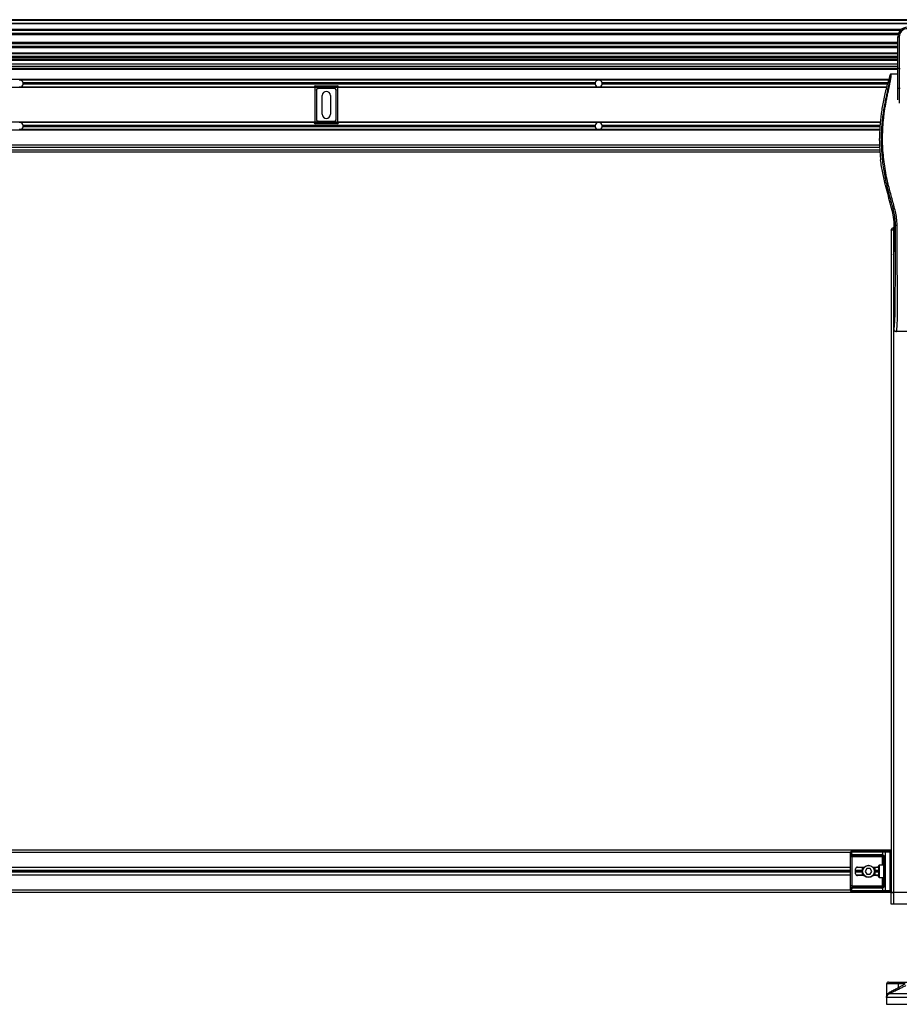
# Model space of a CAD drawing. Header units: millimetres. Extents: x 0 to 420, y 0 to 297.
# Tile 79 of 112: x 187 to 211, y 203 to 231. Entities that reach past the tile are written whole.
import ezdxf

# ---------------------------------------------------------------- set-up
doc = ezdxf.new("R2010")
doc.units = ezdxf.units.MM

msp = doc.modelspace()

# ---------------------------------------------------------------- linework, layer by layer
at = {"color": 7, "linetype": 'Continuous', "lineweight": 25}
for p, q in [((221.47485, 230.55036), (57.38595, 230.55036)), ((221.47485, 230.52431), (57.38595, 230.52431)), ((221.47485, 230.44617), (57.38595, 230.44617)), ((221.47485, 230.43289), (57.38595, 230.43289)), ((211.46023, 230.27948), (163.77024, 230.27948)), ((211.43025, 230.24926), (163.80022, 230.24926)), ((211.38506, 230.17142), (163.84542, 230.17142)), ((211.37487, 230.13623), (163.85561, 230.13623)), ((211.36906, 229.92265), (163.86142, 229.92265)), ((211.36906, 229.88746), (163.86142, 229.88746)), ((211.36906, 229.85169), (211.36906, 230.08153)), ((211.36906, 230.08153), (211.40813, 230.08153)), ((211.36906, 229.68627), (211.36906, 229.85169)), ((211.40813, 230.08153), (211.40813, 229.20285)), ((211.36906, 229.80962), (163.86142, 229.80962)), ((211.36906, 229.7794), (163.86142, 229.7794)), ((211.36906, 229.62599), (163.86142, 229.62599)), ((211.36906, 229.61271), (163.86142, 229.61271)), ((211.36906, 229.20285), (211.36906, 229.68627)), ((211.36906, 229.53457), (163.86142, 229.53457)), ((211.36906, 229.50852), (163.86142, 229.50852)), ((211.36906, 229.4955), (163.86142, 229.4955)), ((211.36906, 229.44341), (163.86142, 229.44341)), ((211.36906, 229.43039), (163.86142, 229.43039)), ((211.36906, 229.3262), (163.86142, 229.3262)), ((211.26021, 229.4955), (211.26021, 229.50852)), ((211.29928, 229.50852), (211.29928, 229.4955)), ((211.36906, 229.26109), (163.86142, 229.26109)), ((211.36906, 229.20639), (163.86142, 229.20639)), ((211.36906, 229.19337), (163.86142, 229.19337)), ((211.36906, 229.18034), (163.86142, 229.18034)), ((211.36906, 229.05272), (211.17995, 229.05272)), ((211.36906, 228.66898), (211.36906, 229.20285)), ((211.40813, 229.20285), (211.36906, 229.20285)), ((211.40813, 229.20285), (211.40813, 228.65247)), ((211.40813, 229.20285), (211.43417, 229.20285)), ((211.11663, 228.90035), (177.13678, 228.90035)), ((187.22742, 228.88863), (187.19563, 228.88863)), ((203.12267, 228.88863), (187.22742, 228.88863)), ((203.04261, 228.81049), (187.30748, 228.81049)), ((203.04261, 228.77403), (187.30748, 228.77403)), ((203.0409, 228.79226), (187.3092, 228.79226)), ((195.34674, 228.73043), (195.34674, 228.70439)), ((195.34674, 228.73043), (195.94534, 228.73043)), ((195.94534, 228.73043), (195.94534, 228.70439)), ((203.15447, 228.88863), (203.12267, 228.88863)), ((211.11328, 228.88863), (203.15447, 228.88863)), ((211.09092, 228.81049), (203.23452, 228.81049)), ((211.08049, 228.77403), (203.23452, 228.77403)), ((211.08571, 228.79226), (203.23624, 228.79226)), ((211.0548, 228.68417), (177.19861, 228.68417)), ((187.22742, 228.69589), (187.19563, 228.69589)), ((195.30794, 228.69589), (187.22742, 228.69589)), ((195.30768, 228.69137), (195.33372, 228.69137)), ((195.30768, 228.68417), (195.30768, 228.69137)), ((195.33372, 228.69137), (195.33372, 227.72109)), ((195.94534, 228.70439), (195.34674, 228.70439)), ((195.37834, 228.6151), (195.37777, 228.61567)), ((195.37777, 228.61567), (195.37777, 227.79679)), ((195.37834, 228.6151), (195.37834, 227.79736)), ((195.41684, 228.65474), (195.41741, 228.65417)), ((195.87525, 228.65474), (195.41684, 228.65474)), ((195.87468, 228.65417), (195.41741, 228.65417)), ((195.53535, 227.94577), (195.53535, 228.46669)), ((195.75674, 228.46669), (195.75674, 227.94577)), ((195.87468, 228.65417), (195.87525, 228.65474)), ((195.91432, 228.61567), (195.91375, 228.6151)), ((195.91375, 227.79736), (195.91375, 228.6151)), ((195.91432, 227.79679), (195.91432, 228.61567)), ((195.95837, 227.72109), (195.95837, 228.69137)), ((195.95837, 228.69137), (195.98441, 228.69137)), ((203.12267, 228.69589), (195.98415, 228.69589)), ((195.98441, 228.69137), (195.98441, 228.68417)), ((203.15447, 228.69589), (203.12267, 228.69589)), ((211.05814, 228.69589), (203.15447, 228.69589)), ((211.36906, 228.34637), (211.36906, 228.66898)), ((211.43417, 228.65247), (211.40813, 228.65247)), ((211.40813, 228.65247), (211.40813, 228.25734)), ((210.88613, 227.72829), (177.36728, 227.72829)), ((187.22742, 227.71657), (187.19563, 227.71657)), ((195.30794, 227.71657), (187.22742, 227.71657)), ((195.30768, 227.72109), (195.30768, 227.72829)), ((195.30768, 227.72109), (195.33372, 227.72109)), ((195.34674, 227.70807), (195.94534, 227.70807)), ((195.34674, 227.70807), (195.34674, 227.68203)), ((195.94534, 227.68203), (195.34674, 227.68203)), ((195.37777, 227.79679), (195.37834, 227.79736)), ((195.41741, 227.75829), (195.41684, 227.75772)), ((195.41684, 227.75772), (195.87525, 227.75772)), ((195.41741, 227.75829), (195.87468, 227.75829)), ((195.87525, 227.75772), (195.87468, 227.75829)), ((195.91375, 227.79736), (195.91432, 227.79679)), ((195.94534, 227.70807), (195.94534, 227.68203)), ((195.95837, 227.72109), (195.98441, 227.72109)), ((203.12267, 227.71657), (195.98415, 227.71657)), ((195.98441, 227.72829), (195.98441, 227.72109)), ((203.15447, 227.71657), (203.12267, 227.71657)), ((210.88492, 227.71657), (203.15447, 227.71657)), ((210.86958, 227.51211), (177.38383, 227.51211)), ((187.22742, 227.52383), (187.19563, 227.52383)), ((203.12267, 227.52383), (187.22742, 227.52383)), ((203.04261, 227.63843), (187.30748, 227.63843)), ((203.04261, 227.60197), (187.30748, 227.60197)), ((203.0409, 227.6202), (187.3092, 227.6202)), ((203.15447, 227.52383), (203.12267, 227.52383)), ((210.87, 227.52383), (203.15447, 227.52383)), ((210.87689, 227.63843), (203.23452, 227.63843)), ((210.87314, 227.60197), (203.23452, 227.60197)), ((210.87502, 227.6202), (203.23624, 227.6202)), ((210.86117, 227.22584), (210.86117, 227.282)), ((177.38009, 226.91696), (210.87332, 226.91696)), ((177.38418, 226.96905), (210.86923, 226.96905)), ((210.86692, 227.03417), (177.38648, 227.03417)), ((210.86344, 227.09928), (177.38996, 227.09928)), ((210.88824, 226.7269), (210.89248, 226.691)), ((211.03289, 225.98403), (211.03824, 225.96249)), ((211.18674, 224.75515), (211.18674, 206.52305)), ((211.18675, 224.75515), (211.18675, 224.76818)), ((211.18675, 224.76818), (211.23884, 224.76818)), ((211.23884, 224.75515), (211.18675, 224.75515)), ((211.23884, 224.82027), (211.23884, 224.76818)), ((211.23884, 224.82027), (211.2703, 224.82027)), ((211.23884, 224.76818), (211.23884, 224.75515)), ((211.2703, 224.76818), (211.23884, 224.76818)), ((211.24644, 224.75515), (211.23884, 224.75515)), ((211.24644, 224.75515), (211.25185, 224.75515)), ((211.25185, 224.75515), (211.25185, 206.52305)), ((211.25185, 224.75515), (211.2703, 224.75515)), ((211.29747, 224.89841), (211.2703, 224.89841)), ((211.2703, 224.24893), (211.2703, 224.89841)), ((211.25185, 224.07796), (211.26698, 224.18197)), ((211.25185, 224.07796), (211.25185, 222.04638)), ((213.38732, 221.96825), (211.33029, 221.96825)), ((211.18674, 207.69512), (177.06667, 207.69512)), ((210.06677, 207.63), (178.18664, 207.63)), ((210.06677, 206.58035), (210.06677, 207.63782)), ((210.09347, 207.63782), (210.06677, 207.63782)), ((210.95167, 207.63782), (210.09347, 207.63782)), ((210.09347, 207.63782), (210.09347, 207.56413)), ((210.09802, 207.66907), (210.11557, 207.66907)), ((210.11557, 207.66907), (210.97377, 207.66907)), ((210.95167, 207.56413), (210.95167, 207.63782)), ((211.01613, 207.63782), (210.95167, 207.63782)), ((210.97377, 207.66907), (211.01613, 207.66907)), ((211.01613, 207.66907), (211.15548, 207.66907)), ((211.01613, 207.66907), (211.01613, 207.63782)), ((211.01613, 207.63782), (211.01613, 206.58035)), ((211.15548, 207.63782), (211.01613, 207.63782)), ((211.15548, 207.66907), (211.15548, 207.63782)), ((211.15548, 206.58035), (211.15548, 207.63782)), ((211.15548, 207.63782), (211.18674, 207.63782)), ((210.06731, 206.71058), (210.06731, 207.50759)), ((210.09838, 207.50759), (210.06731, 207.50759)), ((210.94712, 207.50759), (210.09838, 207.50759)), ((210.09838, 207.50759), (210.09838, 206.71058)), ((210.12012, 207.5701), (210.92502, 207.5701)), ((210.94712, 207.53884), (210.14222, 207.53884)), ((210.94712, 207.53884), (210.94712, 207.50759)), ((210.97837, 207.50759), (210.94712, 207.50759)), ((210.94712, 207.27838), (210.94712, 207.50759)), ((211.00623, 207.50759), (210.97837, 207.50759)), ((210.97837, 206.71058), (210.97837, 207.50759)), ((211.00623, 207.50759), (211.00623, 206.71058)), ((211.18195, 207.35652), (211.18195, 207.55187)), ((211.18395, 207.55187), (211.18195, 207.55187)), ((211.18394, 207.35652), (211.18195, 207.35652)), ((211.18395, 207.35652), (211.18395, 207.55187)), ((210.06677, 207.21718), (178.18664, 207.21718)), ((210.06677, 207.21066), (178.18664, 207.21066)), ((210.06677, 207.13513), (178.18664, 207.13513)), ((210.06677, 207.10909), (178.18664, 207.10909)), ((210.06677, 207.08304), (178.18664, 207.08304)), ((210.20485, 207.04397), (210.20485, 207.1742)), ((210.39234, 207.13513), (210.20485, 207.13513)), ((210.39234, 207.10909), (210.20485, 207.10909)), ((210.39234, 207.08304), (210.20485, 207.08304)), ((210.39234, 207.21066), (210.21974, 207.21066)), ((210.43134, 207.21718), (210.2275, 207.21718)), ((210.25694, 207.22629), (210.43947, 207.22629)), ((210.39234, 207.001), (210.39234, 207.21718)), ((210.51653, 207.18722), (210.47141, 207.10909)), ((210.47141, 207.10909), (210.51653, 207.03095)), ((210.60675, 207.18722), (210.51653, 207.18722)), ((210.65186, 207.10909), (210.60675, 207.18722)), ((210.60675, 207.03095), (210.65186, 207.10909)), ((210.6838, 207.22629), (210.7942, 207.22629)), ((210.83583, 207.21718), (210.69194, 207.21718)), ((210.73094, 207.21718), (210.73094, 207.001)), ((210.84681, 207.21066), (210.73094, 207.21066)), ((210.84814, 207.13513), (210.73094, 207.13513)), ((210.84814, 207.10909), (210.73094, 207.10909)), ((210.84814, 207.08304), (210.73094, 207.08304)), ((210.84814, 206.9476), (210.84814, 207.27057)), ((210.97837, 207.27838), (210.85596, 207.27838)), ((210.85596, 207.27838), (210.85596, 206.93979)), ((210.06677, 207.00751), (178.18664, 207.00751)), ((210.06677, 207.001), (178.18664, 207.001)), ((210.39234, 207.00751), (210.21974, 207.00751)), ((210.43134, 207.001), (210.2275, 207.001)), ((210.43947, 206.99188), (210.25694, 206.99188)), ((210.51653, 207.03095), (210.60675, 207.03095)), ((210.7942, 206.99188), (210.6838, 206.99188)), ((210.83583, 207.001), (210.69194, 207.001)), ((210.84681, 207.00751), (210.73094, 207.00751)), ((210.85596, 206.93979), (210.97837, 206.93979)), ((210.94712, 206.71058), (210.94712, 206.93979)), ((211.18195, 206.66631), (211.18195, 206.86165)), ((211.18395, 206.86165), (211.18195, 206.86165)), ((211.18395, 206.66631), (211.18395, 206.86165)), ((211.18674, 206.52305), (177.06667, 206.52305)), ((210.06677, 206.58817), (178.18664, 206.58817)), ((210.06677, 206.58035), (210.09347, 206.58035)), ((210.09838, 206.71058), (210.06731, 206.71058)), ((210.09347, 206.65404), (210.09347, 206.58035)), ((210.09347, 206.58035), (210.95167, 206.58035)), ((210.11557, 206.5491), (210.09802, 206.5491)), ((210.09838, 206.71058), (210.94712, 206.71058)), ((210.97377, 206.5491), (210.11557, 206.5491)), ((210.92502, 206.64807), (210.12012, 206.64807)), ((210.14222, 206.67933), (210.94712, 206.67933)), ((210.97837, 206.71058), (210.94712, 206.71058)), ((210.94712, 206.67933), (210.94712, 206.71058)), ((210.95167, 206.58035), (210.95167, 206.65404)), ((210.95167, 206.58035), (211.01613, 206.58035)), ((211.01613, 206.5491), (210.97377, 206.5491)), ((211.00623, 206.71058), (210.97837, 206.71058)), ((211.01613, 206.58035), (211.15548, 206.58035)), ((211.01613, 206.58035), (211.01613, 206.5491)), ((211.15548, 206.5491), (211.01613, 206.5491)), ((211.15548, 206.58035), (211.18674, 206.58035)), ((211.15548, 206.58035), (211.15548, 206.5491)), ((211.18394, 206.66631), (211.18195, 206.66631)), ((211.25185, 206.52305), (211.18674, 206.52305)), ((211.18674, 206.2105), (211.18674, 206.52305)), ((211.18674, 206.52305), (211.25185, 206.52305)), ((211.66468, 206.52305), (211.25185, 206.52305)), ((211.25185, 206.52305), (211.25185, 206.2105)), ((213.46575, 206.52305), (211.25185, 206.52305)), ((211.25185, 206.2105), (211.18674, 206.2105)), ((213.46575, 206.2105), (211.25185, 206.2105)), ((211.05709, 204.00963), (211.05709, 203.64563)), ((211.38394, 204.00963), (211.05709, 204.00963)), ((211.10918, 204.06172), (211.38575, 204.06172)), ((211.38394, 203.91499), (211.57131, 204.00963)), ((211.57131, 204.00963), (211.38394, 204.00963)), ((211.38394, 203.91499), (211.38394, 204.00963)), ((211.38575, 204.06172), (211.73156, 204.06172)), ((211.05651, 203.63336), (211.05651, 203.44964)), ((213.66031, 203.63336), (211.05651, 203.63336)), ((211.1474, 203.74728), (213.55058, 203.74728)), ((211.05651, 203.44964), (213.66109, 203.44964))]:
    msp.add_line(p, q, dxfattribs=at)
at = {"color": 7, "linetype": 'Continuous', "lineweight": 25, "flags": 128}
msp.add_lwpolyline([(211.40813, 228.65247), (211.40051, 228.65279), (211.39318, 228.65373), (211.38642, 228.65526), (211.3805, 228.65731), (211.37564, 228.65981), (211.37203, 228.66267), (211.36981, 228.66576), (211.36906, 228.66898)], dxfattribs=at)
at = {"color": 7, "linetype": 'Continuous', "lineweight": 25}
for radius in [0.1693, 0.16148]:
    msp.add_circle((210.56164, 207.10909), radius, dxfattribs=at)
for centre, radius, start, end in [((211.62952, 230.08153), 0.26046, 90, 180), ((211.62952, 230.08153), 0.22139, 90, 180), ((187.21153, 228.79226), 0.09767, 10.758318, 80.633211), ((187.21153, 228.79226), 0.09767, 279.366789, 349.241682), ((187.21153, 228.79226), 0.09767, 0, 10.758318), ((187.21153, 228.79226), 0.09767, 349.241682, 0), ((203.13857, 228.79226), 0.09767, 169.241682, 180), ((203.13857, 228.79226), 0.09767, 180, 190.758318), ((203.13857, 228.79226), 0.09767, 99.366789, 169.241682), ((203.13857, 228.79226), 0.09767, 190.758318, 260.633211), ((203.13857, 228.79226), 0.09767, 10.758318, 80.633211), ((203.13857, 228.79226), 0.09767, 279.366789, 349.241682), ((203.13857, 228.79226), 0.09767, 0, 10.758318), ((203.13857, 228.79226), 0.09767, 349.241682, 0), ((195.64604, 228.46669), 0.11069, 0, 180), ((195.64604, 227.94577), 0.11069, 180, 0), ((187.21153, 227.6202), 0.09767, 10.758318, 80.633211), ((203.13857, 227.6202), 0.09767, 99.366789, 169.241682), ((203.13857, 227.6202), 0.09767, 10.758318, 80.633211), ((187.21153, 227.6202), 0.09767, 279.366789, 349.241682), ((187.21153, 227.6202), 0.09767, 360, 10.758318), ((187.21153, 227.6202), 0.09767, 349.241682, 360), ((203.13857, 227.6202), 0.09767, 169.241682, 180), ((203.13857, 227.6202), 0.09767, 180, 190.758318), ((203.13857, 227.6202), 0.09767, 190.758318, 260.633211), ((203.13857, 227.6202), 0.09767, 279.366789, 349.241682), ((203.13857, 227.6202), 0.09767, 360, 10.758318), ((203.13857, 227.6202), 0.09767, 349.241682, 360), ((211.23884, 224.76818), 0.05209, 90, 180), ((210.09802, 207.63782), 0.03126, 90, 180), ((210.12109, 207.64172), 0.0279, 101.421754, 188.049467), ((210.9793, 207.64172), 0.0279, 101.421754, 188.049467), ((211.15548, 207.63782), 0.03126, 0, 90), ((210.12012, 207.50759), 0.06251, 90, 115.240416), ((210.13291, 207.57219), 0.04026, 191.548508, 244.483993), ((210.14775, 207.56619), 0.0279, 171.950533, 258.578246), ((210.95264, 207.56619), 0.0279, 171.950533, 258.578246), ((210.92502, 207.50759), 0.06251, 64.759584, 90), ((210.94712, 207.50759), 0.03126, 64.759584, 90), ((210.97405, 207.55558), 0.02396, 159.089812, 235.390127), ((210.25694, 207.1742), 0.05209, 90, 180), ((210.85596, 207.27057), 0.00781, 90, 180), ((210.25694, 207.04397), 0.05209, 180, 270), ((210.85596, 206.9476), 0.00781, 180, 270), ((210.09802, 206.58035), 0.03126, 180, 270), ((210.12109, 206.57645), 0.0279, 171.950533, 258.578246), ((210.13291, 206.64598), 0.04026, 115.516007, 168.451492), ((210.12012, 206.71058), 0.06251, 244.759584, 270), ((210.14775, 206.65198), 0.0279, 101.421754, 188.049467), ((210.95264, 206.65198), 0.0279, 101.421754, 188.049467), ((210.92502, 206.71058), 0.06251, 270, 295.240416), ((210.94712, 206.71058), 0.03126, 270, 295.240416), ((210.97405, 206.66259), 0.02396, 124.609873, 200.910188), ((210.9793, 206.57645), 0.0279, 171.950533, 258.578246), ((211.15548, 206.58035), 0.03126, 270, 0), ((211.10918, 204.00963), 0.05209, 90, 180), ((211.76078, 204.02264), 0.37706, 174.050261, 181.976902), ((210.86713, 203.6386), 0.58608, 23.193696, 28.137808), ((211.18674, 203.63336), 0.13023, 171.400545, 180), ((211.11817, 203.77903), 0.04316, 312.637892, 18.675685)]:
    msp.add_arc(centre, radius, start, end, dxfattribs=at)
for centre, major_axis, ratio, start_param, end_param in [((195.34675, 228.69137), (0.02763, 0.02763), 0.99997462, 0.78543624, 2.35615641), ((195.94534, 228.69137), (0.02763, -0.02763), 0.99997462, 0.78543624, 2.35615641), ((195.34675, 228.69137), (-0.00921, 0.00921), 0.99992385, 5.49782522, 7.06854539), ((195.41684, 228.61567), (-0.02763, 0.02763), 0.99992385, 5.49782522, 7.06854539), ((195.41741, 228.6151), (-0.02763, 0.02763), 0.99992385, 5.49782522, 7.06854539), ((195.87468, 228.6151), (0.02763, 0.02763), 0.99992385, 5.49782522, 7.06854539), ((195.87525, 228.61567), (0.02763, 0.02763), 0.99992385, 5.49782522, 7.06854539), ((195.94534, 228.69137), (0.00921, 0.00921), 0.99992385, 5.49782522, 7.06854539), ((195.34675, 227.72109), (0.02763, -0.02763), 0.99997462, 3.92702889, 5.49774907), ((195.34675, 227.72109), (-0.00921, -0.00921), 0.99992385, 5.49782522, 7.06854539), ((195.41684, 227.79679), (-0.02763, -0.02763), 0.99992385, 5.49782522, 7.06854539), ((195.41741, 227.79736), (-0.02763, -0.02763), 0.99992385, 5.49782522, 7.06854539), ((195.87468, 227.79736), (0.02763, -0.02763), 0.99992385, 5.49782522, 7.06854539), ((195.87525, 227.79679), (0.02763, -0.02763), 0.99992385, 5.49782522, 7.06854539), ((195.94534, 227.72109), (0.00921, -0.00921), 0.99992385, 5.49782522, 7.06854539), ((195.94534, 227.72109), (0.02763, 0.02763), 0.99997462, 3.92702889, 5.49774907), ((211.26346, 224.24893), (0, 0.07814), 0.08748866, 3.68307423, 4.71238898), ((210.14222, 207.50759), (0.06251, 0), 0.5, 1.57079633, 2.01132469), ((210.7942, 207.1742), (-0.07367, 0), 0.70710678, 3.89079397, 4.71238898), ((210.7942, 207.04397), (-0.07367, 0), 0.70710678, 1.57079633, 2.39239133), ((210.14222, 206.71058), (0.06251, 0), 0.5, 4.27186061, 4.71238898)]:
    msp.add_ellipse(centre, major_axis=major_axis, ratio=ratio, start_param=start_param, end_param=end_param, dxfattribs=at)
for points, knots in [([(211.15497, 229.03437), (211.12039, 228.91804), (211.05114, 228.68509), (210.96875, 228.32843), (210.90664, 227.96579), (210.86911, 227.61593), (210.86367, 227.3873), (210.86117, 227.282)], [0, 0, 0, 0, 0.2041389, 0.40877747, 0.6153735, 0.8228525, 1, 1, 1, 1]), ([(211.15497, 229.03437), (211.15691, 229.0338), (211.16076, 229.03266), (211.16351, 229.02136), (211.16354, 229.00182), (211.16044, 228.97294), (211.15434, 228.9352), (211.14559, 228.88972), (211.13468, 228.8378), (211.11811, 228.7623), (211.09474, 228.65878), (211.06609, 228.52869), (211.03693, 228.39299), (210.99328, 228.17848), (210.94582, 227.88395), (210.91229, 227.50861), (210.9064, 227.11723), (210.93271, 226.71007), (210.99385, 226.28994), (211.06664, 225.95835), (211.1314, 225.71369), (211.17585, 225.55275), (211.21914, 225.39161), (211.25748, 225.22954), (211.28933, 225.06545), (211.29475, 224.9542), (211.29747, 224.89841)], [0, 0, 0, 0, 0.01540227, 0.03061858, 0.04589778, 0.0611515, 0.07635239, 0.09167591, 0.1069667, 0.12239636, 0.15311965, 0.18413953, 0.21464534, 0.24575549, 0.32956556, 0.41290917, 0.49608211, 0.58959241, 0.68386766, 0.7780859, 0.81510034, 0.85211963, 0.88910287, 0.92601797, 0.9628961, 1, 1, 1, 1]), ([(211.34936, 224.89696), (211.34604, 224.96001), (211.33949, 225.08466), (211.30191, 225.26686), (211.25814, 225.44341), (211.20888, 225.62104), (211.15948, 225.79737), (211.11319, 225.97684), (211.06766, 226.17473), (211.02436, 226.39696), (210.98752, 226.64143), (210.96204, 226.88716), (210.94794, 227.13763), (210.94668, 227.39291), (210.95887, 227.65214), (210.98028, 227.86951), (211.00387, 228.04266), (211.02395, 228.16786), (211.0457, 228.28776), (211.06897, 228.40558), (211.08793, 228.5007), (211.10234, 228.57018), (211.11122, 228.61282), (211.12069, 228.65748), (211.13055, 228.70402), (211.13987, 228.74817), (211.14795, 228.7864), (211.15432, 228.81717), (211.16025, 228.84621), (211.1657, 228.87357), (211.17237, 228.90827), (211.17954, 228.94825), (211.18543, 228.9878), (211.18843, 229.01792), (211.18841, 229.03837), (211.1858, 229.05061), (211.18193, 229.05201), (211.17995, 229.05272)], [0, 0, 0, 0, 0.04160653, 0.08226074, 0.12245889, 0.1616664, 0.20386052, 0.2432792, 0.2839298, 0.33780621, 0.39261111, 0.44698337, 0.50073596, 0.55806337, 0.61532566, 0.6718893, 0.70210574, 0.73061316, 0.75553933, 0.78249837, 0.80981288, 0.81990969, 0.83084412, 0.83979376, 0.85178742, 0.86465434, 0.87277824, 0.88130026, 0.88914766, 0.89676817, 0.90488939, 0.92066257, 0.93675069, 0.95253734, 0.96796219, 0.98367471, 1, 1, 1, 1]), ([(211.17995, 229.05272), (211.17719, 229.05247), (211.17166, 229.05196), (211.16423, 229.04798), (211.15818, 229.04209), (211.15604, 229.03695), (211.15497, 229.03437)], [0, 0, 0, 0, 0.249675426, 0.499392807, 0.749147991, 1, 1, 1, 1]), ([(210.86117, 227.22584), (210.86266, 227.14262), (210.86565, 226.97597), (210.8807, 226.80999), (210.88824, 226.7269)], [0, 0, 0, 0, 0.49941172, 1, 1, 1, 1]), ([(211.03289, 225.98403), (211.00418, 226.10068), (210.94667, 226.33438), (210.91056, 226.572), (210.89248, 226.691)], [0, 0, 0, 0, 0.49918594, 1, 1, 1, 1]), ([(211.2703, 224.89841), (211.26846, 224.94304), (211.26479, 225.03236), (211.23406, 225.21042), (211.18068, 225.43159), (211.1054, 225.69561), (211.06062, 225.87353), (211.03824, 225.96249)], [0, 0, 0, 0, 0.12264871, 0.2454767, 0.49573627, 0.74787131, 1, 1, 1, 1]), ([(211.29747, 224.89841), (211.29728, 224.82818), (211.29691, 224.68535), (211.29617, 224.46761), (211.2953, 224.24603), (211.29435, 224.03271), (211.29336, 223.8303), (211.29261, 223.68559), (211.29208, 223.58855), (211.29181, 223.53854), (211.29152, 223.48758), (211.29123, 223.43565), (211.29093, 223.38277), (211.29063, 223.32973), (211.2903, 223.27369), (211.28994, 223.21177), (211.28952, 223.14028), (211.28904, 223.05923), (211.28853, 222.97235), (211.28796, 222.87599), (211.28731, 222.77233), (211.28648, 222.66178), (211.28539, 222.55737), (211.28385, 222.46172), (211.28166, 222.37526), (211.27843, 222.29429), (211.27463, 222.22836), (211.2708, 222.17335), (211.26725, 222.12868), (211.26415, 222.09022), (211.26113, 222.06555), (211.2588, 222.05533), (211.25685, 222.05027), (211.25527, 222.04773), (211.25359, 222.04639), (211.25244, 222.04639), (211.25185, 222.04638)], [0, 0, 0, 0, 0.06946876, 0.14129082, 0.21546943, 0.28878046, 0.35249328, 0.41592792, 0.43212319, 0.44863682, 0.46546884, 0.48261925, 0.50008806, 0.51787528, 0.53516899, 0.55562395, 0.57924015, 0.60601761, 0.63595633, 0.6653451, 0.70151587, 0.73871879, 0.77505525, 0.80544439, 0.8348007, 0.86386977, 0.89313471, 0.91269266, 0.93347159, 0.95287654, 0.9643483, 0.97519881, 0.98089522, 0.9869973, 0.99335869, 1, 1, 1, 1]), ([(211.29747, 224.89841), (211.29866, 224.89823), (211.30112, 224.89787), (211.31338, 224.8974), (211.33026, 224.89706), (211.34315, 224.89699), (211.34936, 224.89696)], [0, 0, 0, 0, 0.24120147, 0.5, 0.75879853, 1, 1, 1, 1]), ([(211.33029, 221.96825), (211.33101, 221.96845), (211.33258, 221.96888), (211.33465, 221.97303), (211.33694, 221.98227), (211.33865, 221.99619), (211.34019, 222.01461), (211.34173, 222.03619), (211.34396, 222.06774), (211.34661, 222.10463), (211.34897, 222.14229), (211.35167, 222.19126), (211.35443, 222.2544), (211.35687, 222.33794), (211.35846, 222.43635), (211.35894, 222.51453), (211.35908, 222.56708), (211.35911, 222.58779), (211.35912, 222.6095), (211.35911, 222.63226), (211.35908, 222.65614), (211.35904, 222.68121), (211.35892, 222.72481), (211.35868, 222.79052), (211.35819, 222.88984), (211.35749, 223.01268), (211.35656, 223.16329), (211.3558, 223.27876), (211.35531, 223.35217), (211.35515, 223.37606), (211.35498, 223.40223), (211.35478, 223.43077), (211.35458, 223.46174), (211.35435, 223.49522), (211.35411, 223.53129), (211.35375, 223.58628), (211.35326, 223.66129), (211.35268, 223.75167), (211.35203, 223.85707), (211.35139, 223.96771), (211.35073, 224.09331), (211.34999, 224.25538), (211.34936, 224.45614), (211.34903, 224.68277), (211.34925, 224.82785), (211.34936, 224.89696)], [0, 0, 0, 0, 0.00965422, 0.02080777, 0.03106144, 0.04695632, 0.05363076, 0.06332171, 0.07944787, 0.09513433, 0.11098812, 0.1264164, 0.15394151, 0.18248268, 0.21412153, 0.25173969, 0.25807756, 0.26470639, 0.27164528, 0.2789144, 0.28653502, 0.29452959, 0.30292173, 0.32825756, 0.35736257, 0.39783448, 0.44561968, 0.50125245, 0.50814496, 0.51574476, 0.52407276, 0.53315127, 0.54300388, 0.5536554, 0.56513175, 0.57745987, 0.6061763, 0.63677252, 0.6637765, 0.70682954, 0.7424198, 0.78369849, 0.86155909, 0.93405144, 1, 1, 1, 1]), ([(211.25185, 222.04638), (211.25304, 222.03613), (211.2554, 222.01562), (211.27357, 221.98981), (211.29948, 221.97177), (211.32, 221.96942), (211.33029, 221.96825)], [0, 0, 0, 0, 0.24994474, 0.4997361, 0.74942287, 1, 1, 1, 1]), ([(210.06731, 207.50759), (210.06731, 207.50945), (210.06735, 207.51713), (210.0677, 207.52532), (210.06893, 207.53644), (210.07136, 207.54711), (210.07886, 207.55817), (210.08845, 207.56208), (210.09347, 207.56413)], [0, 0, 0, 0, 0.0620594, 0.25604, 0.28119649, 0.496867, 0.73687732, 1, 1, 1, 1]), ([(210.11557, 207.53586), (210.11233, 207.5349), (210.10686, 207.53329), (210.10282, 207.52931), (210.10033, 207.52509), (210.09877, 207.51949), (210.09841, 207.51261), (210.09838, 207.50852), (210.09838, 207.50759)], [0, 0, 0, 0, 0.27379704, 0.46230291, 0.49915809, 0.70498278, 0.93304377, 1, 1, 1, 1]), ([(210.95167, 207.56413), (210.9565, 207.56246), (210.96757, 207.55865), (210.98479, 207.54837), (210.99604, 207.53646), (211.00261, 207.52562), (211.0058, 207.51672), (211.00613, 207.50972), (211.00623, 207.50759)], [0, 0, 0, 0, 0.22040235, 0.505001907, 0.693120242, 0.766942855, 0.928833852, 1, 1, 1, 1]), ([(210.97837, 207.50759), (210.97805, 207.51102), (210.97747, 207.51715), (210.97425, 207.52337), (210.97095, 207.52802), (210.96813, 207.53087), (210.96408, 207.53399), (210.96198, 207.53507), (210.96044, 207.53586)], [0, 0, 0, 0, 0.245951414, 0.438264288, 0.498430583, 0.682934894, 0.767965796, 1, 1, 1, 1]), ([(211.18195, 207.55187), (211.18206, 207.55478), (211.18234, 207.56208), (211.18418, 207.5705), (211.1861, 207.5786), (211.18648, 207.58216), (211.18674, 207.58461)], [0, 0, 0, 0, 0.22698943, 0.56901237, 0.70203402, 1, 1, 1, 1]), ([(211.18674, 207.32378), (211.18669, 207.32468), (211.18652, 207.32826), (211.18519, 207.33343), (211.18342, 207.34152), (211.18217, 207.34819), (211.182, 207.35451), (211.18195, 207.35652)], [0, 0, 0, 0, 0.11725755, 0.46117897, 0.50697617, 0.84316274, 1, 1, 1, 1]), ([(211.18648, 207.32721), (211.18641, 207.32853), (211.18606, 207.3353), (211.18394, 207.34643), (211.18399, 207.35641), (211.18401, 207.36015)], [0, 0, 0, 0, 0.13224493, 0.67417628, 1, 1, 1, 1]), ([(211.18433, 207.55185), (211.18429, 207.556), (211.18418, 207.56627), (211.18704, 207.57697), (211.18648, 207.5835), (211.18637, 207.58472)], [0, 0, 0, 0, 0.355305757, 0.879260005, 1, 1, 1, 1]), ([(211.18195, 206.86165), (211.18206, 206.86456), (211.18234, 206.87187), (211.18418, 206.88028), (211.1861, 206.88839), (211.18648, 206.89194), (211.18674, 206.8944)], [0, 0, 0, 0, 0.22698943, 0.56901237, 0.70203402, 1, 1, 1, 1]), ([(211.18433, 206.86163), (211.18429, 206.86578), (211.18418, 206.87605), (211.18704, 206.88676), (211.18648, 206.89328), (211.18637, 206.8945)], [0, 0, 0, 0, 0.35530576, 0.87926001, 1, 1, 1, 1]), ([(210.09347, 206.65404), (210.08921, 206.65571), (210.07946, 206.65952), (210.07181, 206.66981), (210.06892, 206.68171), (210.06772, 206.69255), (210.06735, 206.70145), (210.06732, 206.70845), (210.06731, 206.71058)], [0, 0, 0, 0, 0.22040235, 0.505001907, 0.693120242, 0.766942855, 0.928833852, 1, 1, 1, 1]), ([(210.09838, 206.71058), (210.09842, 206.70715), (210.09851, 206.70103), (210.09975, 206.6948), (210.10184, 206.69015), (210.10427, 206.68731), (210.10905, 206.68418), (210.11281, 206.6831), (210.11557, 206.68231)], [0, 0, 0, 0, 0.24595141, 0.43826429, 0.49843058, 0.68293489, 0.7679658, 1, 1, 1, 1]), ([(211.00623, 206.71058), (211.00616, 206.70872), (211.00584, 206.70104), (211.00274, 206.69285), (210.99604, 206.68173), (210.98621, 206.67106), (210.96866, 206.66), (210.9575, 206.65609), (210.95167, 206.65404)], [0, 0, 0, 0, 0.0620594, 0.25604, 0.28119649, 0.496867, 0.73687732, 1, 1, 1, 1]), ([(210.96044, 206.68231), (210.96229, 206.68327), (210.96541, 206.68488), (210.96974, 206.68886), (210.97317, 206.69308), (210.97648, 206.69868), (210.97823, 206.70556), (210.97835, 206.70965), (210.97837, 206.71058)], [0, 0, 0, 0, 0.273797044, 0.462302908, 0.499158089, 0.704982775, 0.93304377, 1, 1, 1, 1]), ([(211.18674, 206.63356), (211.18669, 206.63447), (211.18652, 206.63804), (211.18519, 206.64322), (211.18342, 206.6513), (211.18217, 206.65798), (211.182, 206.6643), (211.18195, 206.66631)], [0, 0, 0, 0, 0.11725755, 0.46117897, 0.50697617, 0.84316274, 1, 1, 1, 1]), ([(211.18648, 206.63699), (211.18641, 206.63832), (211.18606, 206.64509), (211.18394, 206.65622), (211.18399, 206.66619), (211.18401, 206.66994)], [0, 0, 0, 0, 0.13224493, 0.67417628, 1, 1, 1, 1]), ([(211.40584, 203.86942), (211.39938, 203.86611), (211.37171, 203.85192), (211.32217, 203.82743), (211.25973, 203.79783), (211.19974, 203.77042), (211.16502, 203.75507), (211.1474, 203.74728)], [0, 0, 0, 0, 0.06999491, 0.29988869, 0.53536004, 0.76429565, 1, 1, 1, 1]), ([(211.15905, 203.79285), (211.17396, 203.80042), (211.20421, 203.81578), (211.25599, 203.84295), (211.31079, 203.87278), (211.35386, 203.89724), (211.37833, 203.91167), (211.38394, 203.91499)], [0, 0, 0, 0, 0.228305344, 0.463477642, 0.693812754, 0.929743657, 1, 1, 1, 1]), ([(211.59242, 203.96406), (211.56138, 203.94851), (211.49902, 203.91729), (211.43699, 203.88542), (211.40584, 203.86942)], [0, 0, 0, 0, 0.49785429, 1, 1, 1, 1]), ([(211.05804, 203.64109), (211.05859, 203.65398), (211.0596, 203.67808), (211.0736, 203.71245), (211.09387, 203.74292), (211.12159, 203.77092), (211.14646, 203.78548), (211.15905, 203.79285)], [0, 0, 0, 0, 0.22509807, 0.42087671, 0.62027617, 0.80772596, 1, 1, 1, 1]), ([(211.1474, 203.74728), (211.13637, 203.74215), (211.1141, 203.73177), (211.08144, 203.70511), (211.06134, 203.67793), (211.05985, 203.65719), (211.05952, 203.65258)], [0, 0, 0, 0, 0.21236144, 0.42904428, 0.87327814, 1, 1, 1, 1])]:
    msp.add_open_spline(points, degree=3, knots=knots, dxfattribs=at)

doc.saveas('drawing.dxf')
